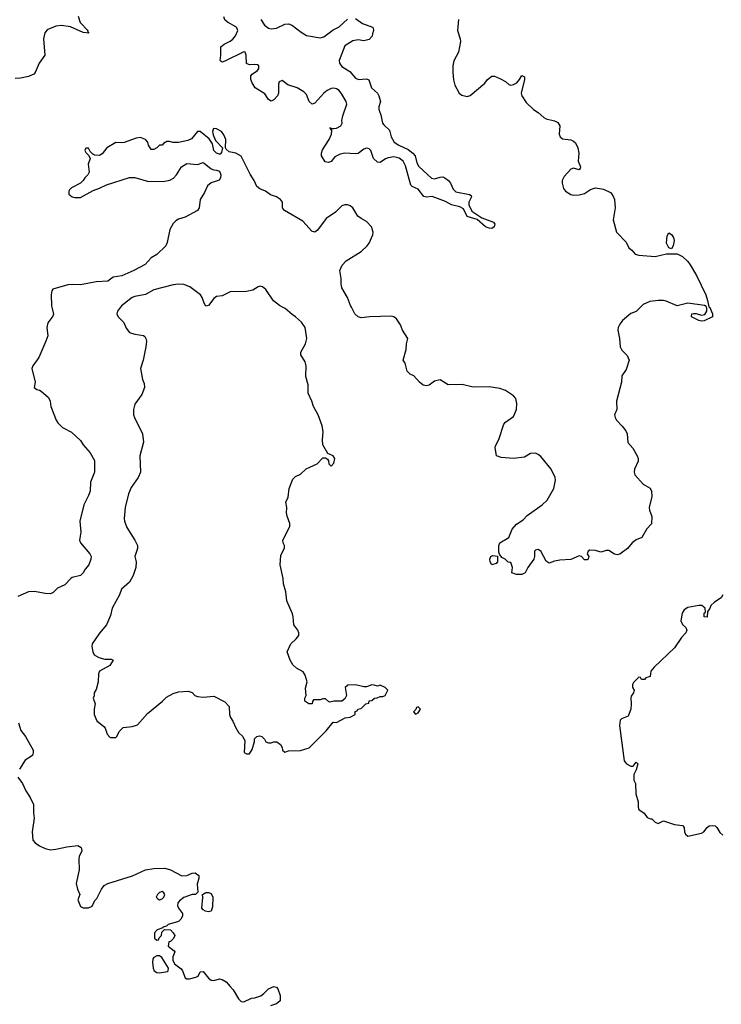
# Model space of a CAD drawing. Header units: inches. Extents: x 2396598 to 2566999, y 262085 to 451979.
# Tile 34 of 256: x 2461064 to 2466215, y 294884 to 302109. Entities that reach past the tile are written whole.
import ezdxf

# ---------------------------------------------------------------- set-up
doc = ezdxf.new("R2010")
doc.units = ezdxf.units.IN
doc.header["$MEASUREMENT"] = 0
doc.layers.add('C4269', color=7, linetype='Continuous')
doc.layers.add('C4360', color=7, linetype='Continuous')

msp = doc.modelspace()

# ---------------------------------------------------------------- linework, layer by layer
at = {"layer": 'C4269', "color": 5}
for points, elevation in [([(2461300.3, 300000), (2461312.3, 299947.7), (2461307.1, 299932.9), (2461270, 299886), (2461264, 299850), (2461270.4, 299790), (2461256.5, 299750), (2461203.8, 299630), (2461160.5, 299570), (2461153.4, 299550), (2461177.3, 299450), (2461171.3, 299410), (2461190, 299396), (2461210, 299391.3), (2461222.5, 299382.5), (2461276.1, 299336.1), (2461288, 299310), (2461293.7, 299270), (2461332.2, 299170), (2461344.4, 299150), (2461377.6, 299117.6), (2461443.7, 299083.7), (2461510, 299021.6), (2461530.3, 298990), (2461580.3, 298930), (2461614.4, 298874.4), (2461614.4, 298790), (2461584.1, 298715.9), (2461580.7, 298650), (2461570, 298617), (2461534.9, 298550), (2461506.3, 298430), (2461511.9, 298348.1), (2461503.8, 298290), (2461510.4, 298270), (2461579.3, 298190), (2461587.7, 298170), (2461586, 298150), (2461572, 298110), (2461543.7, 298076.3), (2461530, 298049.4), (2461510.6, 298030), (2461450, 298016.3), (2461439.1, 298010), (2461396.4, 297963.6), (2461342, 297938), (2461310, 297906), (2461290, 297895.8), (2461250, 297897.8), (2461173.4, 297913.4), (2461130, 297911.6), (2461050, 297876)], 40), ([(2461803.6, 300000), (2461783, 299970), (2461777.3, 299950), (2461786, 299930), (2461828.1, 299888.1), (2461844.7, 299844.7), (2461870, 299814.8), (2461910, 299800.7), (2461972.7, 299792.7), (2461984, 299784), (2461990.8, 299770), (2461994, 299750), (2461990.6, 299710), (2461970.7, 299610), (2461951, 299550), (2461966, 299470), (2461979.1, 299439.1), (2461980.7, 299410), (2461961.4, 299358.6), (2461910, 299288), (2461898.8, 299250), (2461900.7, 299210), (2461907.3, 299190), (2461965.5, 299070), (2461972.7, 299010), (2461947.3, 298910), (2461950.4, 298790), (2461933.7, 298750), (2461883.6, 298676.4), (2461862, 298630), (2461838.4, 298530), (2461830.4, 298450), (2461832.4, 298430), (2461850, 298384), (2461908.2, 298290), (2461928, 298250), (2461928.2, 298230), (2461910.4, 298170), (2461919.5, 298130), (2461916.9, 298090), (2461896.5, 298030), (2461870, 297982), (2461810.7, 297930), (2461796.3, 297890), (2461744, 297790), (2461730, 297738), (2461701, 297670), (2461650, 297608.7), (2461596.3, 297530), (2461594, 297510), (2461600.7, 297470), (2461611, 297450), (2461644.7, 297430), (2461690, 297416.4), (2461736.3, 297416.3), (2461750.7, 297410), (2461726, 297370), (2461650, 297328.7), (2461643.8, 297310), (2461641, 297250), (2461626.4, 297193.6), (2461611.3, 297170), (2461611.3, 297148.7), (2461604.7, 297130), (2461618, 297090), (2461611.1, 297048.9), (2461611, 297010), (2461630, 296964.7), (2461682, 296922), (2461691.3, 296910), (2461706.8, 296866.8), (2461725.4, 296845.4), (2461730, 296842), (2461770, 296842), (2461778, 296850), (2461794.6, 296885.4), (2461824.7, 296915.3), (2461890, 296922.8), (2461930, 296936), (2462001.7, 297018.3), (2462112.7, 297110), (2462141.1, 297138.9), (2462190, 297165.5), (2462230, 297178), (2462302, 297182), (2462330, 297171.3), (2462350.7, 297150.7), (2462370, 297144), (2462410, 297137.3), (2462490, 297146), (2462570, 297104.7), (2462602, 297070), (2462604.7, 297010), (2462611.3, 296990), (2462630, 296962), (2462650, 296912), (2462670, 296878), (2462702, 296850), (2462716.9, 296816.9), (2462712.7, 296732.7), (2462730, 296722), (2462750, 296722), (2462770, 296754), (2462787.3, 296812.7), (2462788.4, 296831.6), (2462806, 296850), (2462825.2, 296854.8), (2462842, 296850), (2462862, 296830), (2462871.3, 296811.3), (2462890, 296802), (2462910, 296802), (2462929.1, 296810.9), (2462952, 296810), (2462978, 296790), (2462992, 296770), (2462994, 296750), (2463010, 296734), (2463036.4, 296743.6), (2463126, 296746), (2463190, 296766.8), (2463313.2, 296890), (2463366, 296954), (2463390, 296952), (2463453.6, 296986.4), (2463490, 296992), (2463526, 297010), (2463527.3, 297032.7), (2463542, 297038), (2463546, 297050), (2463570, 297054), (2463606, 297090), (2463626, 297094), (2463628.9, 297111.1), (2463650, 297114), (2463668.4, 297131.6), (2463687.3, 297132.7), (2463710, 297142), (2463730, 297142), (2463746, 297150), (2463766, 297190), (2463746, 297210), (2463710, 297226), (2463690, 297218), (2463667.3, 297227.3), (2463650, 297228), (2463610, 297214), (2463590, 297214), (2463530, 297228), (2463472.7, 297227.3), (2463454, 297210), (2463462, 297150), (2463450, 297126), (2463430, 297108), (2463370, 297108), (2463342, 297102), (2463330, 297106), (2463310, 297126), (2463290, 297126), (2463270, 297118), (2463222, 297118), (2463212.7, 297107.3), (2463210.9, 297089.1), (2463186, 297090), (2463158, 297110), (2463158, 297130), (2463168, 297150), (2463163.1, 297203.1), (2463175.3, 297250), (2463160.2, 297300.2), (2463144.7, 297324.7), (2463095.3, 297350), (2463070, 297375.3), (2463049.4, 297409.4), (2463028.7, 297470), (2463055.3, 297530), (2463094.8, 297565.2), (2463112.7, 297590), (2463112.7, 297610), (2463105.2, 297630), (2463077.2, 297670), (2463072.7, 297727.3), (2463066, 297750), (2463024.1, 297844.1), (2463017.2, 297910), (2463001.2, 297970), (2462999, 298010), (2462975.3, 298110), (2462980.4, 298179.6), (2463007.3, 298232.7), (2463008, 298250), (2462998, 298270), (2462995.3, 298290), (2463048, 298390), (2463047.3, 298412.7), (2463026.8, 298466.8), (2463022.7, 298490), (2463024, 298530), (2463018, 298570), (2463034.6, 298605.4), (2463042, 298670), (2463070, 298738), (2463090, 298758), (2463125.6, 298774.4), (2463166.3, 298813.7), (2463248.9, 298851.1), (2463290, 298894), (2463310, 298894), (2463323.6, 298883.6), (2463331.6, 298871.6), (2463334, 298850), (2463350, 298834), (2463370, 298854), (2463378, 298890), (2463366, 298910), (2463327.3, 298927.3), (2463289.3, 298989.3), (2463286.3, 299026.3), (2463291.9, 299088.1), (2463284.7, 299130), (2463255.1, 299210), (2463222, 299270), (2463209.4, 299310), (2463180.7, 299370), (2463180.7, 299430), (2463163.6, 299490), (2463167.6, 299570), (2463159.7, 299599.7), (2463129, 299650), (2463129, 299670), (2463162, 299730), (2463173.2, 299770), (2463159, 299850), (2463132.7, 299890), (2463090, 299929.4), (2463065.1, 299945.1), (2463012.7, 299990), (2462993.5, 300000)], 60), ([(2465622.6, 300000), (2465590, 299968.7), (2465550, 299953.2), (2465490, 299902), (2465470, 299876), (2465457.6, 299850), (2465454.4, 299830), (2465468.4, 299770), (2465473, 299710), (2465485.3, 299685.3), (2465524.7, 299644.7), (2465538, 299610), (2465516.9, 299543.1), (2465484, 299496), (2465483, 299450), (2465445.5, 299310), (2465446.8, 299250), (2465431.3, 299208.7), (2465434.8, 299190), (2465446, 299170), (2465487.5, 299127.5), (2465513.2, 299093.2), (2465523, 299070), (2465527.7, 299007.8), (2465565.5, 298965.5), (2465597.1, 298910), (2465603.8, 298890), (2465603.8, 298870), (2465576.3, 298810), (2465574.8, 298790), (2465581, 298770), (2465640.4, 298700.4), (2465691.5, 298671.6), (2465703, 298650), (2465704.9, 298610), (2465684.9, 298530), (2465687.3, 298510), (2465704, 298464), (2465702, 298410), (2465667.1, 298372.9), (2465631.2, 298308.8), (2465590, 298291.6), (2465560.7, 298270), (2465526.8, 298230), (2465470, 298186.6), (2465450, 298182), (2465430, 298187), (2465390, 298214.5), (2465370, 298214.5), (2465330, 298202.7), (2465290, 298214), (2465250, 298216), (2465238, 298210), (2465231, 298190), (2465241, 298170), (2465238, 298150), (2465230, 298146.6), (2465210, 298146.6), (2465189.4, 298169.4), (2465170, 298176), (2465110, 298148), (2465030, 298143.6), (2464990, 298136.4), (2464950, 298120.7), (2464930, 298135.1), (2464890, 298209.2), (2464870, 298221.2), (2464850, 298217.2), (2464844, 298210), (2464844, 298170), (2464838.2, 298150), (2464793.4, 298090), (2464776, 298050), (2464750, 298039.3), (2464710, 298037.2), (2464678, 298050), (2464682, 298090), (2464670, 298126), (2464650, 298128), (2464628, 298150), (2464604, 298164), (2464587.3, 298187.3), (2464582, 298202), (2464580.9, 298250), (2464589.5, 298270), (2464655.1, 298310), (2464678.7, 298370), (2464710, 298406.9), (2464759.8, 298440.2), (2464790, 298470.4), (2464899.3, 298550), (2464936.1, 298583.9), (2464986, 298670), (2464998, 298730), (2464995.1, 298750), (2464964.5, 298810), (2464890, 298904.5), (2464870, 298919.6), (2464850, 298927.6), (2464814, 298926), (2464770, 298899.5), (2464690, 298889.6), (2464598, 298898), (2464564, 298910), (2464554.5, 298970), (2464557, 298983), (2464580.9, 299030), (2464618.7, 299141.3), (2464630, 299156.3), (2464690, 299198.8), (2464711.8, 299250), (2464713.8, 299293.8), (2464705.2, 299330), (2464689, 299350), (2464629.6, 299389.6), (2464590, 299402), (2464510, 299415.8), (2464393.3, 299413.3), (2464313, 299433), (2464210, 299431.1), (2464150, 299466.6), (2464110, 299457), (2464070, 299427.3), (2464050, 299421.6), (2464027.2, 299427.2), (2463999.3, 299450), (2463956.5, 299496.5), (2463930, 299509), (2463909.6, 299529.6), (2463894.5, 299590), (2463879, 299610), (2463901.2, 299690), (2463904, 299730), (2463914, 299770), (2463873.2, 299830), (2463859.3, 299870), (2463830, 299914), (2463810, 299929.2), (2463790, 299934.5), (2463634, 299930), (2463570, 299922.2), (2463549.5, 299930), (2463525.4, 299950), (2463499.4, 300000)], 40), ([(2466126, 300000), (2466130, 299998), (2466150, 299951), (2466150.4, 299930), (2466090, 299899.3), (2466070, 299897.2), (2466050, 299901.2), (2465995.3, 299930), (2465998, 299950), (2466010, 299953), (2466030, 299953), (2466070, 299940.7), (2466094.2, 299945.8), (2466109.4, 299970), (2466109.4, 299990), (2466105.3, 300000)], 40), ([(2466226, 297890), (2466213.7, 297866.3), (2466164.4, 297835.6), (2466137.3, 297810), (2466130, 297788.7), (2466114.4, 297765.6), (2466110, 297726), (2466090, 297728), (2466090, 297754), (2466098, 297762), (2466095.3, 297790), (2466071.5, 297811.5), (2466050, 297811.3), (2465970, 297796.2), (2465941.3, 297778.7), (2465926.4, 297753.6), (2465918, 297698), (2465930, 297671.3), (2465954.8, 297650), (2465960.7, 297630), (2465953.4, 297610), (2465923.4, 297576.6), (2465870, 297499), (2465721.1, 297358.9), (2465698, 297330), (2465692, 297290), (2465661, 297279), (2465650, 297268), (2465628.4, 297268.4), (2465622, 297282), (2465610, 297286), (2465570, 297246), (2465562, 297230), (2465562, 297210), (2465576, 297190), (2465570.8, 297170), (2465554, 297146), (2465550.7, 297130), (2465554, 297090), (2465550.8, 297050), (2465530, 296998), (2465481, 296979), (2465472, 296970), (2465466.8, 296930), (2465501, 296670), (2465518, 296650), (2465550, 296631.3), (2465568, 296632), (2465590, 296662), (2465602, 296650), (2465590, 296606), (2465572, 296570), (2465572, 296530), (2465583.6, 296503.6), (2465586, 296430), (2465604.7, 296370), (2465604.7, 296330), (2465610, 296314), (2465647.3, 296287.3), (2465670, 296256), (2465694.6, 296245.4), (2465705.4, 296245.4), (2465730, 296222), (2465750, 296212), (2465790, 296231.3), (2465870, 296204.7), (2465930, 296196), (2465942.8, 296182.8), (2465945.5, 296150), (2465952.4, 296132.4), (2465970, 296119.3), (2466070, 296140.4), (2466086, 296150), (2466110, 296181), (2466126.3, 296193.7), (2466150, 296197.3), (2466170, 296194), (2466182.5, 296182.5), (2466204.6, 296144.6), (2466224.8, 296124.8)], 60), ([(2461055.5, 296950), (2461072.4, 296892.4), (2461106, 296850), (2461162, 296750), (2461164, 296730), (2461158.8, 296710), (2461104.7, 296675.3), (2461062, 296610)], 40), ([(2461051, 296550), (2461083.8, 296503.8), (2461108.5, 296450), (2461142, 296402), (2461166.4, 296350), (2461166, 296290), (2461171, 296250), (2461154.8, 296150), (2461160.7, 296090), (2461178.8, 296070), (2461210, 296048.2), (2461250, 296028), (2461290, 296019.1), (2461330, 296022), (2461410, 296040.7), (2461490, 296050.6), (2461514.9, 296034.9), (2461519.1, 296010), (2461500.7, 295970), (2461497.3, 295950), (2461500.7, 295870), (2461478.8, 295770), (2461487.3, 295730), (2461506, 295690), (2461492, 295650), (2461510, 295602), (2461530, 295591.3), (2461568.9, 295591.1), (2461596.5, 295603.5), (2461614.6, 295645.4), (2461630, 295662), (2461665.2, 295730), (2461684.9, 295755.1), (2461710, 295770.6), (2461893.3, 295826.7), (2461988.7, 295870), (2462050, 295882), (2462130, 295884.4), (2462170, 295870.4), (2462253.6, 295826.4), (2462290, 295830.6), (2462330, 295846.8), (2462352, 295850), (2462378, 295830), (2462378, 295810), (2462366.4, 295766.4), (2462372.7, 295707.3), (2462354, 295690), (2462330, 295689.2), (2462270, 295669.2), (2462236.8, 295643.2), (2462226, 295630), (2462222.8, 295610), (2462230.8, 295590), (2462258.8, 295550), (2462258.8, 295530), (2462246.8, 295510), (2462230, 295493.2), (2462154, 295470), (2462142, 295458), (2462114, 295450), (2462114, 295446), (2462074, 295430), (2462054, 295410), (2462054, 295370), (2462070, 295354), (2462082, 295358), (2462087.3, 295372.7), (2462106, 295390), (2462107.3, 295412.7), (2462126, 295434), (2462170, 295432), (2462192, 295410), (2462202, 295390), (2462192.7, 295367.3), (2462170, 295346), (2462158, 295342), (2462154, 295310), (2462198, 295278), (2462202, 295270), (2462187.3, 295232.7), (2462188, 295208), (2462201.7, 295181.7), (2462250, 295145.5), (2462260.3, 295130), (2462279.1, 295079.1), (2462290, 295070.7), (2462310, 295070.5), (2462357.2, 295082.8), (2462373.2, 295090), (2462390, 295122), (2462410, 295124.7), (2462450, 295076.3), (2462470, 295062), (2462490, 295059.5), (2462530, 295070.4), (2462550, 295067.3), (2462578.8, 295050), (2462610, 295016), (2462630.8, 294990), (2462670, 294924.7), (2462690, 294904.7), (2462710, 294902), (2462766, 294930), (2462790, 294930.8), (2462833.2, 294946.8), (2462856.5, 294963.5), (2462890, 294998), (2462930, 295016), (2462950, 295011.3), (2462959.1, 294999.1), (2462977.3, 294950), (2462976, 294910), (2462950, 294888.7), (2462906, 294874)], 40)]:
    msp.add_lwpolyline(points, dxfattribs=dict(at, elevation=elevation))
for points, elevation in [([(2464530, 298109.3), (2464518, 298130), (2464515.1, 298150), (2464522.7, 298170), (2464536.8, 298176.8), (2464572.7, 298172.7), (2464572, 298130), (2464561, 298119)], 40), ([(2463990, 297066), (2463978, 297062), (2463972.7, 297047.3), (2463954, 297030), (2463970, 297014), (2463990, 297022), (2464006, 297050)], 60), ([(2462110, 295712), (2462090, 295703.7), (2462076.3, 295690), (2462066.8, 295670), (2462077.3, 295657.3), (2462090, 295650.8), (2462110, 295657.3), (2462122.7, 295670), (2462129.3, 295690), (2462123.2, 295703.2)], 40), ([(2462450, 295564), (2462428.9, 295568.9), (2462410, 295578), (2462402, 295590), (2462408.9, 295668.9), (2462406, 295690), (2462430, 295704.7), (2462450, 295706), (2462470, 295698), (2462482.8, 295670), (2462479.8, 295600.2), (2462470, 295569)], 40), ([(2462070, 295241.2), (2462050, 295229), (2462042.4, 295217.6), (2462039.3, 295190), (2462043.8, 295150), (2462050.8, 295130), (2462070, 295118), (2462090, 295115.5), (2462150, 295126), (2462155.3, 295130), (2462157.2, 295150), (2462106.8, 295226.8), (2462090, 295239)], 40)]:
    msp.add_lwpolyline(points, close=True, dxfattribs=dict(at, elevation=elevation))
at = {"layer": 'C4360', "color": 5}
for points, elevation in [([(2461494.2, 302134.2), (2461508.8, 302088.8), (2461563.8, 302030), (2461562.5, 302022.5), (2461570.8, 302010), (2461530, 302015.1), (2461437.2, 302057.2), (2461370, 302067.4), (2461330, 302060.7), (2461265.5, 302034.5), (2461248.2, 302011.8), (2461239.4, 301970), (2461248, 301850), (2461206.6, 301790), (2461177.5, 301722.5), (2461167, 301710), (2461130, 301693.5), (2461070, 301679.8), (2461030, 301678)], 20), ([(2463530, 302117.3), (2463580.2, 302080.2), (2463654.7, 302054.7), (2463659.1, 302050), (2463660.5, 302030), (2463655.2, 302004.8), (2463650.5, 301989.5), (2463630, 301965.2), (2463590, 301954), (2463550, 301962), (2463510, 301954), (2463450, 301918), (2463410.5, 301810), (2463412.7, 301790), (2463430, 301767), (2463488.6, 301728.6), (2463530, 301680.3), (2463551.6, 301671.6), (2463610, 301674.3), (2463627.1, 301667.1), (2463647.9, 301610), (2463690.1, 301570.1), (2463701.5, 301550), (2463712, 301510), (2463700.5, 301470), (2463700.5, 301450), (2463716.4, 301410), (2463727.7, 301350), (2463736.7, 301336.7), (2463779, 301299), (2463791.8, 301250), (2463812.4, 301210), (2463847.6, 301187.6), (2463916, 301156), (2463950.4, 301130), (2463966.3, 301110), (2463979.4, 301059.4), (2463993.1, 301033.1), (2464086, 300946), (2464110, 300940.4), (2464150, 300953.7), (2464170, 300955.3), (2464186, 300950), (2464213, 300930), (2464226.4, 300910), (2464245.4, 300865.4), (2464266, 300846), (2464366, 300826), (2464378.8, 300818.8), (2464381, 300810), (2464361, 300770), (2464361, 300750), (2464384.1, 300704.1), (2464456.1, 300656.1), (2464542.8, 300622.8), (2464551, 300610), (2464546.8, 300590), (2464530, 300576), (2464510, 300578.4), (2464482.7, 300590), (2464422, 300642), (2464350, 300665.2), (2464322, 300722), (2464296.3, 300736.3), (2464234, 300750), (2464190, 300775.6), (2464091.2, 300811.2), (2464050, 300806.3), (2464030, 300811.8), (2463990, 300866), (2463945.8, 300885.8), (2463936, 300896), (2463896.5, 301036.5), (2463878, 301070), (2463850, 301093), (2463810, 301102), (2463770, 301095.4), (2463750, 301087.8), (2463710, 301060.5), (2463690, 301063.5), (2463660.5, 301090), (2463642.9, 301150), (2463630, 301162.9), (2463610, 301167.3), (2463590, 301159.5), (2463550, 301127.3), (2463530, 301124.5), (2463450, 301129.7), (2463416.7, 301123.3), (2463378, 301102), (2463350, 301069.6), (2463330, 301060.7), (2463307, 301067), (2463279.5, 301110), (2463279.5, 301130), (2463286.7, 301153.3), (2463335.6, 301230), (2463352.7, 301270), (2463355.3, 301295.3), (2463342, 301318), (2463351.6, 301311.6), (2463371, 301311), (2463390, 301314), (2463421.2, 301330), (2463431.8, 301350), (2463429.5, 301370), (2463435.3, 301404.7), (2463465.1, 301490), (2463461, 301510), (2463430, 301561.7), (2463410, 301588.6), (2463390, 301603.1), (2463370, 301607), (2463350, 301603.8), (2463320.3, 301590), (2463296.5, 301570), (2463230, 301497), (2463210, 301489.2), (2463190, 301509.2), (2463170, 301559.3), (2463150, 301580.5), (2463100.9, 301610), (2463032.3, 301632.2), (2462990, 301662.7), (2462970, 301653.2), (2462963.9, 301636.1), (2462964, 301570), (2462957.3, 301550), (2462930, 301522), (2462910, 301512.3), (2462890, 301522.7), (2462864.6, 301564.6), (2462792, 301610), (2462770, 301646.6), (2462761.3, 301670), (2462762, 301698), (2462769.6, 301710.4), (2462810, 301736.3), (2462820.7, 301750), (2462819.3, 301770), (2462810, 301778), (2462790, 301781.6), (2462750, 301777), (2462730, 301789), (2462726.6, 301850), (2462719, 301870), (2462710, 301873.3), (2462570, 301804.4), (2462550, 301798.4), (2462542, 301802), (2462535.1, 301810), (2462540.9, 301850), (2462540.5, 301910), (2462564.5, 301930), (2462610, 301952.1), (2462630, 301967.2), (2462647.9, 301990), (2462666.2, 302030), (2462658.5, 302050), (2462650, 302057.6), (2462590.4, 302090.4), (2462569.3, 302109.3), (2462562.9, 302130)], 20), ([(2462833.2, 302110), (2462862, 302070), (2462890, 302048.1), (2462910, 302041.2), (2462950, 302046.1), (2463010, 302076.5), (2463038.7, 302078.7), (2463067.6, 302067.6), (2463130, 302018), (2463170, 301994), (2463270, 301977.4), (2463296.3, 301983.7), (2463366.2, 302033.8), (2463410, 302055.8), (2463470, 302112)], 20), ([(2464284.2, 302110), (2464277, 302030), (2464297, 301970), (2464299.3, 301950), (2464286, 301870), (2464252.3, 301807.7), (2464244.4, 301770), (2464242.8, 301722.8), (2464248.5, 301668.5), (2464259.1, 301630), (2464290, 301571.3), (2464310, 301556), (2464350, 301544.7), (2464370, 301552), (2464477.5, 301642.5), (2464499, 301670), (2464530, 301696), (2464550, 301696), (2464594.8, 301674.8), (2464630, 301656), (2464653.7, 301633.7), (2464670, 301628), (2464690, 301633.4), (2464712.9, 301647.1), (2464733.2, 301670), (2464750, 301701), (2464770, 301690.8), (2464770.3, 301670), (2464746.4, 301570), (2464750.7, 301550), (2464782.8, 301502.8), (2464836, 301450), (2464870, 301427.7), (2464911.5, 301391.6), (2464930, 301382), (2464990, 301368.4), (2465015.3, 301355.3), (2465030.4, 301330), (2465024.9, 301270), (2465031, 301250), (2465050, 301234.8), (2465110, 301227.7), (2465130, 301218.8), (2465145.5, 301205.5), (2465162, 301170), (2465167.7, 301130), (2465162.8, 301070), (2465182, 301030), (2465179.6, 301020.4), (2465170, 301008.7), (2465130, 301019), (2465110, 301013.2), (2465062, 300958), (2465047.3, 300930), (2465047.3, 300910), (2465056, 300870), (2465070, 300851.3), (2465110, 300826.8), (2465130, 300822.8), (2465170, 300824), (2465210, 300834.8), (2465255.5, 300864.5), (2465290, 300874.8), (2465350, 300864.9), (2465400.6, 300840.6), (2465419.3, 300819.3), (2465430.5, 300790), (2465435.8, 300730), (2465419.9, 300639.9), (2465444.9, 300550), (2465516.8, 300476.8), (2465535.3, 300435.3), (2465558, 300418), (2465582, 300390), (2465610, 300381), (2465730, 300371), (2465811.3, 300391.3), (2465870, 300392), (2465890, 300390.8), (2465930, 300372.4), (2465970, 300334.9), (2465986.3, 300310), (2466032.1, 300232.1), (2466100.2, 300090), (2466113.8, 300050), (2466122, 300002), (2466126, 300000)], 40), ([(2463499.4, 300000), (2463492.8, 300012.8), (2463470, 300072), (2463430, 300142.7), (2463423.9, 300170), (2463424.8, 300210), (2463414, 300270), (2463431.7, 300308.3), (2463460.7, 300339.3), (2463570, 300407.4), (2463615.8, 300450), (2463629.6, 300470), (2463656.2, 300530), (2463658.4, 300550), (2463646.6, 300590), (2463609.7, 300629.7), (2463569.8, 300649.7), (2463547.5, 300667.5), (2463509.7, 300729.7), (2463490, 300744.5), (2463470, 300751.6), (2463450, 300751.8), (2463430, 300742.7), (2463382.8, 300697.2), (2463314, 300650), (2463250, 300565.2), (2463230, 300549.4), (2463210, 300554), (2463142.7, 300630), (2463009.2, 300710), (2462992.7, 300730), (2462992.3, 300770), (2462979, 300790), (2462950, 300809), (2462904.7, 300824.7), (2462868.7, 300850), (2462827.6, 300867.6), (2462805.1, 300885.1), (2462786, 300930), (2462756.6, 300976.6), (2462690, 301109), (2462650, 301129.2), (2462600.9, 301140.9), (2462579, 301159), (2462574, 301170), (2462578, 301230), (2462563.9, 301263.9), (2462545.2, 301290), (2462510, 301309.3), (2462488, 301312), (2462479.1, 301290), (2462484.4, 301264.4), (2462502.4, 301222.4), (2462554, 301170), (2462546, 301134), (2462536.9, 301123.1), (2462530, 301122), (2462508.7, 301130), (2462489.4, 301149.4), (2462479.1, 301199.1), (2462455.1, 301235.1), (2462390, 301289), (2462370, 301288.7), (2462326, 301234), (2462297.3, 301222.7), (2462229.1, 301209.1), (2462189, 301209), (2462163.6, 301216.4), (2462143.6, 301216.4), (2462119.6, 301200.4), (2462110, 301188), (2462090, 301188), (2462070, 301168), (2462050, 301158), (2462030, 301158), (2462009.3, 301189.3), (2462004, 301210), (2461988.7, 301230), (2461950, 301243.7), (2461919.8, 301240.2), (2461830, 301209.2), (2461810, 301206), (2461770, 301209), (2461704.7, 301170), (2461670, 301124), (2461650, 301114), (2461615.3, 301115.3), (2461602, 301122), (2461582, 301142), (2461570, 301166), (2461550, 301166), (2461542, 301150), (2461550, 301134), (2461572.7, 301112.7), (2461582, 301090), (2461566.8, 301050), (2461574.8, 300990), (2461564.7, 300970), (2461542, 300950), (2461531.3, 300930), (2461511.3, 300910), (2461445.2, 300874.8), (2461430, 300862), (2461424, 300850), (2461424.9, 300830), (2461450, 300808.7), (2461470, 300803.7), (2461510, 300803.7), (2461602.8, 300857.2), (2461650, 300873.1), (2461701.3, 300898.7), (2461870, 300951.8), (2461910, 300951.7), (2462010, 300920.9), (2462130, 300925.4), (2462167.4, 300932.6), (2462193.2, 300946.8), (2462215.6, 300970), (2462251, 301029), (2462290, 301054.4), (2462370, 301046.4), (2462410, 301060.7), (2462417.5, 301057.5), (2462470, 301015.8), (2462490, 301006.7), (2462510, 301006), (2462530, 300998.8), (2462540.4, 300970), (2462539.3, 300950), (2462528.5, 300931.5), (2462470, 300912.6), (2462443.2, 300890), (2462419.8, 300840.2), (2462388.9, 300790), (2462381.1, 300730), (2462370.3, 300710), (2462278.6, 300661.4), (2462230, 300645.2), (2462210, 300633.3), (2462190, 300613.7), (2462165.2, 300570), (2462146.2, 300473.8), (2462136.3, 300450), (2462070, 300385.6), (2462030, 300362.9), (2461986.1, 300313.9), (2461903, 300270), (2461813.4, 300230), (2461750, 300219.2), (2461710, 300191.5), (2461626.6, 300186.6), (2461510, 300163.7), (2461450, 300166.6), (2461417.2, 300162.8), (2461308.2, 300131.8), (2461299.8, 300120.2), (2461294.4, 300090), (2461298, 300010), (2461300.3, 300000)], 40), ([(2462993.5, 300000), (2462971.5, 300011.5), (2462926.8, 300046.8), (2462870, 300128.7), (2462846, 300150), (2462830, 300153.2), (2462814, 300150), (2462774.4, 300125.6), (2462730, 300115.1), (2462610, 300112.3), (2462550, 300082.7), (2462510, 300078), (2462490, 300063.6), (2462450, 300011.8), (2462430, 300006.6), (2462417.4, 300030), (2462404.7, 300070), (2462391.5, 300090), (2462312.3, 300150), (2462270, 300166), (2462230, 300167.8), (2462190, 300163), (2462050, 300127.6), (2461987.3, 300092.7), (2461910, 300078.9), (2461890, 300071.2), (2461810.5, 300010), (2461803.6, 300000)], 60), ([(2466105.3, 300000), (2466103.7, 300003.7), (2466091.9, 300011.9), (2465970, 300029.6), (2465890, 300008.7), (2465810, 300044), (2465789.1, 300049.1), (2465750.9, 300049.1), (2465690, 300041.2), (2465641.7, 300018.3), (2465622.6, 300000)], 40)]:
    msp.add_lwpolyline(points, dxfattribs=dict(at, elevation=elevation))
at = {"layer": 'C4360', "color": 5, "elevation": 40}
msp.add_lwpolyline([(2465850, 300428), (2465830, 300435.3), (2465813.2, 300470), (2465817.5, 300522.5), (2465830, 300546), (2465850, 300533.4), (2465863, 300510), (2465867.7, 300490), (2465861, 300450)], close=True, dxfattribs=at)

doc.saveas('drawing.dxf')
